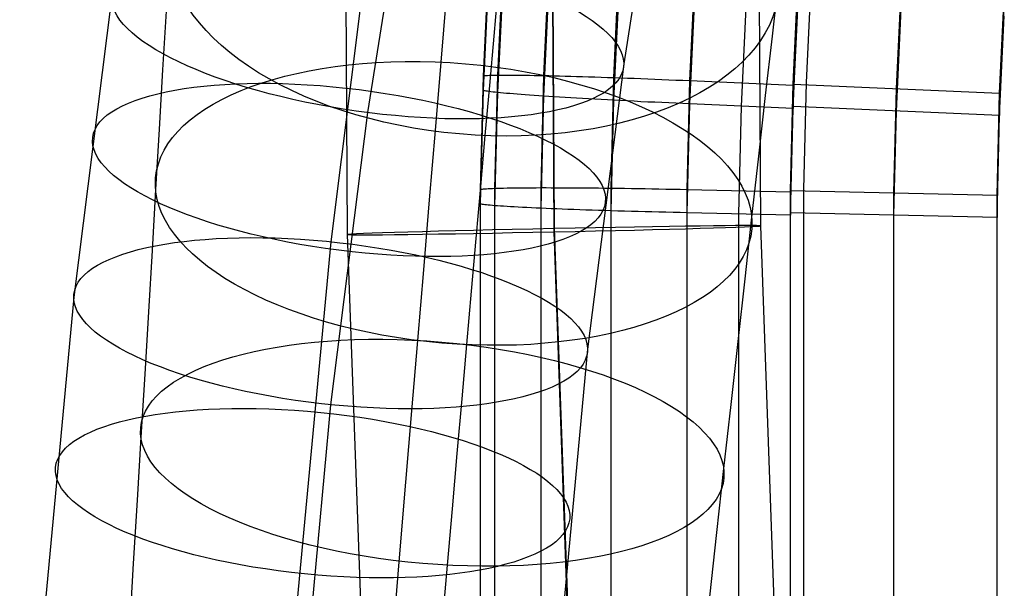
# Model space of a CAD drawing. Extents: x -1634 to -184, y -278 to 263.
# Tile 202 of 242: x -716 to -669, y 10 to 37. Entities that reach past the tile are written whole.
import ezdxf

# ---------------------------------------------------------------- set-up
doc = ezdxf.new("R2010")
doc.units = 0
doc.layers.add('PREDEFINITO', color=7, linetype='CONTINUOUS')

msp = doc.modelspace()

# ---------------------------------------------------------------- linework, layer by layer
at = {"layer": 'PREDEFINITO'}
for p, q in [((-700.787, 55.236, 299.546), (-700.617, 27.007, 299.748)), ((-690.795, 55.09, 289.538), (-690.627, 27.137, 289.739)), ((-690.779, 55.211, 309.538), (-690.611, 27.294, 309.738)), ((-680.788, 55.065, 299.531), (-680.622, 27.424, 299.729)), ((-685.444, 46.724, 676.787), (-687.246, 35.264, 672.976)), ((-697.779, 44.704, 689.287), (-699.635, 32.905, 685.364)), ((-699.634, 40.792, 661.64), (-701.423, 26.659, 656.943)), ((-694.037, 34.665, 433.289), (-693.78, 40.06, 433.167)), ((-693.336, 34.717, 436.97), (-693.079, 40.097, 436.849)), ((-691.111, 34.695, 440.362), (-690.857, 40.025, 440.241)), ((-687.725, 34.596, 442.591), (-687.475, 39.849, 442.473)), ((-684.048, 34.45, 443.297), (-683.803, 39.62, 443.18)), ((-694.037, 33.987, 403.297), (-693.78, 39.383, 403.175)), ((-693.336, 33.873, 399.618), (-693.079, 39.253, 399.496)), ((-679.75, 39.435, 595.191), (-680.07, 36.601, 597.025)), ((-679.053, 34.23, 443.302), (-678.814, 39.287, 443.187)), ((-679.05, 34.283, 441.3), (-678.809, 39.34, 441.186)), ((-678.402, 34.354, 443.256), (-678.16, 39.425, 443.143)), ((-695.82, 38.632, 612.067), (-696.095, 35.344, 613.779)), ((-693.33, 38.924, 576.467), (-693.536, 36.592, 578.332)), ((-691.111, 33.699, 396.231), (-690.857, 39.028, 396.11)), ((-687.725, 33.499, 394.008), (-687.475, 38.752, 393.889)), ((-679.053, 33.666, 418.308), (-678.814, 38.723, 418.194)), ((-679.05, 33.741, 417.306), (-678.809, 38.798, 417.192)), ((-674.055, 34.063, 441.305), (-673.82, 39.007, 441.193)), ((-669.06, 33.843, 441.31), (-668.832, 38.674, 441.201)), ((-712.022, 38.434, 674.028), (-713.852, 23.98, 669.224)), ((-684.048, 33.322, 393.309), (-683.803, 38.492, 393.193)), ((-681.551, 33.212, 393.312), (-681.309, 38.325, 393.196)), ((-679.054, 33.102, 393.314), (-678.815, 38.159, 393.2)), ((-679.049, 33.199, 393.312), (-678.808, 38.256, 393.198)), ((-669.06, 33.301, 417.316), (-668.832, 38.132, 417.207)), ((-709.389, 37.807, 594.956), (-709.553, 34.973, 596.699)), ((-674.055, 32.979, 393.317), (-673.82, 37.923, 393.206)), ((-669.06, 32.759, 393.322), (-668.832, 37.59, 393.213)), ((-693.536, 36.592, 578.332), (-693.746, 34.215, 580.14)), ((-680.07, 36.601, 597.025), (-680.395, 33.724, 598.788)), ((-696.095, 35.344, 613.779), (-696.372, 32.033, 615.4)), ((-687.246, 35.264, 672.976), (-688.995, 21.455, 668.386)), ((-709.553, 34.973, 596.699), (-709.721, 32.098, 598.371)), ((-694.175, 29.177, 433.413), (-694.037, 34.665, 433.289)), ((-694.037, 34.665, 433.289), (-694.031, 34.672, 433.631)), ((-694.037, 33.987, 403.297), (-694.037, 34.665, 433.289)), ((-694.031, 34.672, 433.631), (-694.014, 34.679, 433.972)), ((-694.014, 34.679, 433.972), (-693.985, 34.685, 434.312)), ((-693.985, 34.685, 434.312), (-693.944, 34.691, 434.651)), ((-693.944, 34.691, 434.651), (-693.892, 34.697, 434.988)), ((-693.892, 34.697, 434.988), (-693.828, 34.701, 435.324)), ((-693.828, 34.701, 435.324), (-693.753, 34.706, 435.657)), ((-693.753, 34.706, 435.657), (-693.667, 34.709, 435.987)), ((-693.667, 34.709, 435.987), (-693.569, 34.712, 436.314)), ((-693.569, 34.712, 436.314), (-693.461, 34.715, 436.638)), ((-693.473, 29.245, 437.094), (-693.336, 34.717, 436.97)), ((-693.461, 34.715, 436.638), (-693.341, 34.717, 436.958)), ((-693.341, 34.717, 436.958), (-693.21, 34.718, 437.273)), ((-693.21, 34.718, 437.273), (-693.069, 34.719, 437.584)), ((-693.069, 34.719, 437.584), (-692.917, 34.719, 437.89)), ((-692.917, 34.719, 437.89), (-692.755, 34.719, 438.19)), ((-692.755, 34.719, 438.19), (-692.583, 34.718, 438.485)), ((-692.583, 34.718, 438.485), (-692.401, 34.716, 438.774)), ((-692.401, 34.716, 438.774), (-692.209, 34.714, 439.056)), ((-692.209, 34.714, 439.056), (-692.008, 34.712, 439.332)), ((-692.008, 34.712, 439.332), (-691.797, 34.708, 439.601)), ((-691.797, 34.708, 439.601), (-691.577, 34.705, 439.862)), ((-691.577, 34.705, 439.862), (-691.349, 34.7, 440.116)), ((-691.349, 34.7, 440.116), (-691.112, 34.695, 440.361)), ((-691.247, 29.274, 440.484), (-691.111, 34.695, 440.362)), ((-691.112, 34.695, 440.361), (-690.866, 34.69, 440.599)), ((-690.866, 34.69, 440.599), (-690.613, 34.684, 440.828)), ((-690.613, 34.684, 440.828), (-690.352, 34.677, 441.048)), ((-690.352, 34.677, 441.048), (-690.084, 34.67, 441.259)), ((-690.084, 34.67, 441.259), (-689.809, 34.663, 441.461)), ((-689.809, 34.663, 441.461), (-689.527, 34.655, 441.653)), ((-689.527, 34.655, 441.653), (-689.238, 34.646, 441.836)), ((-689.238, 34.646, 441.836), (-688.944, 34.637, 442.009)), ((-688.944, 34.637, 442.009), (-688.644, 34.627, 442.171)), ((-688.644, 34.627, 442.171), (-688.338, 34.617, 442.323)), ((-688.338, 34.617, 442.323), (-688.028, 34.607, 442.465)), ((-688.028, 34.607, 442.465), (-687.712, 34.596, 442.596)), ((-687.858, 29.251, 442.712), (-687.725, 34.596, 442.591)), ((-687.712, 34.596, 442.596), (-687.393, 34.585, 442.716)), ((-687.393, 34.585, 442.716), (-687.07, 34.573, 442.825)), ((-687.07, 34.573, 442.825), (-686.743, 34.561, 442.923)), ((-686.743, 34.561, 442.923), (-686.413, 34.548, 443.01)), ((-686.413, 34.548, 443.01), (-686.08, 34.535, 443.086)), ((-686.08, 34.535, 443.086), (-685.745, 34.522, 443.15)), ((-685.745, 34.522, 443.15), (-685.408, 34.508, 443.202)), ((-685.408, 34.508, 443.202), (-685.069, 34.494, 443.243)), ((-685.069, 34.494, 443.243), (-684.729, 34.48, 443.273)), ((-684.729, 34.48, 443.273), (-684.389, 34.465, 443.291)), ((-684.389, 34.465, 443.291), (-684.048, 34.45, 443.297)), ((-684.178, 29.187, 443.416), (-684.048, 34.45, 443.297)), ((-684.048, 34.45, 443.297), (-679.053, 34.23, 443.302)), ((-678.531, 29.189, 443.371), (-678.402, 34.354, 443.256)), ((-694.175, 28.5, 403.421), (-694.037, 33.987, 403.297)), ((-694.031, 33.979, 402.956), (-694.037, 33.987, 403.297)), ((-694.014, 33.971, 402.615), (-694.031, 33.979, 402.956)), ((-693.985, 33.962, 402.275), (-694.014, 33.971, 402.615)), ((-693.944, 33.953, 401.936), (-693.985, 33.962, 402.275)), ((-693.746, 34.215, 580.14), (-693.96, 31.792, 581.89)), ((-693.892, 33.943, 401.599), (-693.944, 33.953, 401.936)), ((-693.828, 33.932, 401.263), (-693.892, 33.943, 401.599)), ((-693.753, 33.921, 400.93), (-693.828, 33.932, 401.263)), ((-693.667, 33.91, 400.6), (-693.753, 33.921, 400.93)), ((-693.569, 33.898, 400.273), (-693.667, 33.91, 400.6)), ((-693.461, 33.886, 399.95), (-693.569, 33.898, 400.273)), ((-693.473, 28.402, 399.741), (-693.336, 33.873, 399.618)), ((-693.341, 33.874, 399.63), (-693.461, 33.886, 399.95)), ((-693.21, 33.861, 399.315), (-693.341, 33.874, 399.63)), ((-693.069, 33.848, 399.004), (-693.21, 33.861, 399.315)), ((-692.917, 33.834, 398.699), (-693.069, 33.848, 399.004)), ((-692.755, 33.82, 398.399), (-692.917, 33.834, 398.699)), ((-679.179, 29.132, 441.416), (-679.05, 34.283, 441.3)), ((-679.179, 29.079, 443.418), (-679.053, 34.23, 443.302)), ((-679.053, 34.23, 443.302), (-679.054, 33.102, 393.314)), ((-679.049, 33.199, 393.312), (-679.05, 34.283, 441.3)), ((-679.05, 34.283, 441.3), (-669.06, 33.843, 441.31)), ((-674.18, 29.024, 441.419), (-674.055, 34.063, 441.305)), ((-669.182, 28.916, 441.421), (-669.06, 33.843, 441.31)), ((-669.06, 33.843, 441.31), (-669.06, 32.759, 393.322)), ((-692.583, 33.806, 398.104), (-692.755, 33.82, 398.399)), ((-692.401, 33.791, 397.816), (-692.583, 33.806, 398.104)), ((-692.209, 33.777, 397.534), (-692.401, 33.791, 397.816)), ((-692.008, 33.762, 397.258), (-692.209, 33.777, 397.534)), ((-691.797, 33.746, 396.99), (-692.008, 33.762, 397.258)), ((-691.577, 33.731, 396.729), (-691.797, 33.746, 396.99)), ((-691.349, 33.715, 396.476), (-691.577, 33.731, 396.729)), ((-691.112, 33.699, 396.231), (-691.349, 33.715, 396.476)), ((-691.247, 28.277, 396.353), (-691.111, 33.699, 396.231)), ((-690.866, 33.683, 395.994), (-691.112, 33.699, 396.231)), ((-690.613, 33.666, 395.765), (-690.866, 33.683, 395.994)), ((-690.352, 33.65, 395.546), (-690.613, 33.666, 395.765)), ((-690.084, 33.633, 395.335), (-690.352, 33.65, 395.546)), ((-689.809, 33.617, 395.134), (-690.084, 33.633, 395.335)), ((-689.527, 33.6, 394.942), (-689.809, 33.617, 395.134)), ((-689.238, 33.583, 394.76), (-689.527, 33.6, 394.942)), ((-688.944, 33.566, 394.588), (-689.238, 33.583, 394.76)), ((-688.644, 33.549, 394.426), (-688.944, 33.566, 394.588)), ((-688.338, 33.532, 394.274), (-688.644, 33.549, 394.426)), ((-688.028, 33.516, 394.133), (-688.338, 33.532, 394.274)), ((-687.712, 33.499, 394.003), (-688.028, 33.516, 394.133)), ((-687.858, 28.154, 394.128), (-687.725, 33.499, 394.008)), ((-687.393, 33.482, 393.883), (-687.712, 33.499, 394.003)), ((-687.07, 33.465, 393.775), (-687.393, 33.482, 393.883)), ((-686.743, 33.449, 393.678), (-687.07, 33.465, 393.775)), ((-686.413, 33.432, 393.591), (-686.743, 33.449, 393.678)), ((-686.08, 33.416, 393.517), (-686.413, 33.432, 393.591)), ((-685.745, 33.4, 393.453), (-686.08, 33.416, 393.517)), ((-685.408, 33.384, 393.401), (-685.745, 33.4, 393.453)), ((-685.069, 33.368, 393.361), (-685.408, 33.384, 393.401)), ((-684.729, 33.352, 393.332), (-685.069, 33.368, 393.361)), ((-684.389, 33.337, 393.315), (-684.729, 33.352, 393.332)), ((-680.395, 33.724, 598.788), (-680.723, 30.804, 600.479)), ((-679.18, 28.515, 418.424), (-679.053, 33.666, 418.308)), ((-679.179, 28.59, 417.422), (-679.05, 33.741, 417.306)), ((-699.635, 32.905, 685.364), (-701.424, 18.777, 680.668)), ((-684.048, 33.322, 393.309), (-684.389, 33.337, 393.315)), ((-684.178, 28.058, 393.428), (-684.048, 33.322, 393.309)), ((-679.054, 33.102, 393.314), (-684.048, 33.322, 393.309)), ((-681.679, 28.005, 393.43), (-681.551, 33.212, 393.312)), ((-679.181, 27.951, 393.431), (-679.054, 33.102, 393.314)), ((-679.178, 28.048, 393.429), (-679.049, 33.199, 393.312)), ((-669.06, 32.759, 393.322), (-679.049, 33.199, 393.312)), ((-674.18, 27.94, 393.431), (-674.055, 32.979, 393.317)), ((-669.182, 28.374, 417.427), (-669.06, 33.301, 417.316)), ((-669.182, 27.833, 393.433), (-669.06, 32.759, 393.322)), ((-709.721, 32.098, 598.371), (-709.892, 29.182, 599.973)), ((-696.372, 32.033, 615.4), (-696.653, 28.685, 616.938)), ((-693.96, 31.792, 581.89), (-694.178, 29.326, 583.582)), ((-680.723, 30.804, 600.479), (-681.056, 27.843, 602.097)), ((-709.892, 29.182, 599.973), (-710.065, 26.242, 601.494)), ((-694.178, 29.326, 583.582), (-694.399, 26.818, 585.213)), ((-694.175, 29.177, 433.413), (-694.169, 29.185, 433.755)), ((-694.175, 28.5, 403.421), (-694.175, 29.177, 433.413)), ((-694.175, -114.244, 436.652), (-694.175, 29.177, 433.413)), ((-694.169, 29.185, 433.755), (-694.152, 29.192, 434.095)), ((-694.152, 29.192, 434.095), (-694.123, 29.199, 434.436)), ((-694.123, 29.199, 434.436), (-694.082, 29.206, 434.775)), ((-694.082, 29.206, 434.775), (-694.03, 29.212, 435.112)), ((-694.03, 29.212, 435.112), (-693.966, 29.218, 435.447)), ((-693.966, 29.218, 435.447), (-693.891, 29.224, 435.78)), ((-693.891, 29.224, 435.78), (-693.804, 29.23, 436.111)), ((-693.804, 29.23, 436.111), (-693.707, 29.235, 436.438)), ((-693.707, 29.235, 436.438), (-693.598, 29.24, 436.761)), ((-693.598, 29.24, 436.761), (-693.478, 29.245, 437.081)), ((-693.478, 29.245, 437.081), (-693.348, 29.249, 437.397)), ((-693.473, -114.167, 440.332), (-693.473, 29.245, 437.094)), ((-693.348, 29.249, 437.397), (-693.206, 29.253, 437.707)), ((-693.206, 29.253, 437.707), (-693.054, 29.257, 438.013)), ((-693.054, 29.257, 438.013), (-692.892, 29.26, 438.314)), ((-692.892, 29.26, 438.314), (-692.72, 29.263, 438.608)), ((-692.72, 29.263, 438.608), (-692.538, 29.266, 438.897)), ((-692.538, 29.266, 438.897), (-692.346, 29.268, 439.179)), ((-692.346, 29.268, 439.179), (-692.144, 29.27, 439.455)), ((-692.144, 29.27, 439.455), (-691.933, 29.271, 439.723)), ((-691.933, 29.271, 439.723), (-691.713, 29.272, 439.985)), ((-691.713, 29.272, 439.985), (-691.484, 29.273, 440.238)), ((-691.484, 29.273, 440.238), (-691.247, 29.274, 440.484)), ((-691.247, 29.274, 440.484), (-691.002, 29.274, 440.721)), ((-691.247, -114.107, 443.722), (-691.247, 29.274, 440.484)), ((-691.002, 29.274, 440.721), (-690.748, 29.273, 440.95)), ((-690.748, 29.273, 440.95), (-690.487, 29.273, 441.17)), ((-690.487, 29.273, 441.17), (-690.219, 29.272, 441.381)), ((-690.219, 29.272, 441.381), (-689.943, 29.27, 441.583)), ((-689.943, 29.27, 441.583), (-689.661, 29.268, 441.775)), ((-689.661, 29.268, 441.775), (-689.373, 29.266, 441.958)), ((-689.373, 29.266, 441.958), (-689.078, 29.264, 442.13)), ((-689.078, 29.264, 442.13), (-688.778, 29.261, 442.292)), ((-688.778, 29.261, 442.292), (-688.472, 29.258, 442.444)), ((-688.472, 29.258, 442.444), (-688.161, 29.254, 442.586)), ((-688.161, 29.254, 442.586), (-687.846, 29.251, 442.717)), ((-687.857, -114.083, 445.948), (-687.858, 29.251, 442.712)), ((-687.846, 29.251, 442.717), (-687.526, 29.246, 442.837)), ((-687.526, 29.246, 442.837), (-687.202, 29.242, 442.946)), ((-687.202, 29.242, 442.946), (-686.875, 29.237, 443.043)), ((-686.875, 29.237, 443.043), (-686.545, 29.232, 443.13)), ((-686.545, 29.232, 443.13), (-686.212, 29.226, 443.205)), ((-686.212, 29.226, 443.205), (-685.877, 29.221, 443.269)), ((-685.877, 29.221, 443.269), (-685.539, 29.214, 443.322)), ((-685.539, 29.214, 443.322), (-685.2, 29.208, 443.363)), ((-685.2, 29.208, 443.363), (-684.86, 29.201, 443.392)), ((-684.86, 29.201, 443.392), (-684.519, 29.194, 443.41)), ((-684.519, 29.194, 443.41), (-684.178, 29.187, 443.416)), ((-684.178, 29.187, 443.416), (-679.179, 29.079, 443.418)), ((-684.176, -114.096, 446.651), (-684.178, 29.187, 443.416)), ((-679.179, 29.079, 443.418), (-679.181, 27.951, 393.431)), ((-679.177, -114.081, 444.65), (-679.179, 29.132, 441.416)), ((-679.179, 29.132, 441.416), (-669.182, 28.916, 441.421)), ((-679.178, 28.048, 393.429), (-679.179, 29.132, 441.416)), ((-679.176, -114.134, 446.652), (-679.179, 29.079, 443.418)), ((-678.53, -62.911, 445.423), (-678.531, 29.189, 443.371)), ((-696.653, 28.685, 616.938), (-696.936, 25.302, 618.392)), ((-679.177, -114.623, 420.656), (-679.179, 28.59, 417.422)), ((-674.178, -114.12, 444.651), (-674.18, 29.024, 441.419)), ((-669.182, 28.916, 441.421), (-669.182, 27.833, 393.433)), ((-669.178, -114.159, 444.652), (-669.182, 28.916, 441.421)), ((-694.169, 28.492, 403.08), (-694.175, 28.5, 403.421)), ((-694.175, -114.922, 406.659), (-694.175, 28.5, 403.421)), ((-694.152, 28.484, 402.739), (-694.169, 28.492, 403.08)), ((-694.123, 28.476, 402.399), (-694.152, 28.484, 402.739)), ((-694.082, 28.467, 402.06), (-694.123, 28.476, 402.399)), ((-694.03, 28.458, 401.722), (-694.082, 28.467, 402.06)), ((-693.966, 28.449, 401.387), (-694.03, 28.458, 401.722)), ((-693.891, 28.44, 401.054), (-693.966, 28.449, 401.387)), ((-693.804, 28.431, 400.724), (-693.891, 28.44, 401.054)), ((-693.707, 28.421, 400.397), (-693.804, 28.431, 400.724)), ((-693.598, 28.412, 400.073), (-693.707, 28.421, 400.397)), ((-693.478, 28.402, 399.754), (-693.598, 28.412, 400.073)), ((-693.348, 28.392, 399.438), (-693.478, 28.402, 399.754)), ((-693.473, -115.01, 402.98), (-693.473, 28.402, 399.741)), ((-693.206, 28.382, 399.128), (-693.348, 28.392, 399.438)), ((-693.054, 28.372, 398.822), (-693.206, 28.382, 399.128)), ((-692.892, 28.362, 398.522), (-693.054, 28.372, 398.822)), ((-692.72, 28.351, 398.227), (-692.892, 28.362, 398.522)), ((-692.538, 28.341, 397.939), (-692.72, 28.351, 398.227)), ((-692.346, 28.33, 397.657), (-692.538, 28.341, 397.939)), ((-692.144, 28.32, 397.381), (-692.346, 28.33, 397.657)), ((-691.933, 28.309, 397.113), (-692.144, 28.32, 397.381)), ((-691.713, 28.298, 396.852), (-691.933, 28.309, 397.113)), ((-691.484, 28.288, 396.599), (-691.713, 28.298, 396.852)), ((-691.247, 28.277, 396.353), (-691.484, 28.288, 396.599)), ((-691.002, 28.266, 396.116), (-691.247, 28.277, 396.353)), ((-691.247, -115.104, 399.591), (-691.247, 28.277, 396.353)), ((-690.748, 28.256, 395.887), (-691.002, 28.266, 396.116)), ((-690.487, 28.245, 395.668), (-690.748, 28.256, 395.887)), ((-690.219, 28.235, 395.457), (-690.487, 28.245, 395.668)), ((-689.943, 28.224, 395.255), (-690.219, 28.235, 395.457)), ((-689.661, 28.214, 395.064), (-689.943, 28.224, 395.255)), ((-689.373, 28.203, 394.881), (-689.661, 28.214, 395.064)), ((-689.078, 28.193, 394.709), (-689.373, 28.203, 394.881)), ((-688.778, 28.183, 394.547), (-689.078, 28.193, 394.709)), ((-688.472, 28.173, 394.395), (-688.778, 28.183, 394.547)), ((-688.161, 28.163, 394.254), (-688.472, 28.173, 394.395)), ((-687.846, 28.153, 394.124), (-688.161, 28.163, 394.254)), ((-687.857, -115.18, 397.365), (-687.858, 28.154, 394.128)), ((-687.526, 28.144, 394.004), (-687.846, 28.153, 394.124)), ((-687.202, 28.134, 393.895), (-687.526, 28.144, 394.004)), ((-686.875, 28.125, 393.798), (-687.202, 28.134, 393.895)), ((-686.545, 28.116, 393.711), (-686.875, 28.125, 393.798)), ((-686.212, 28.107, 393.636), (-686.545, 28.116, 393.711)), ((-685.877, 28.098, 393.573), (-686.212, 28.107, 393.636)), ((-679.177, -114.698, 421.658), (-679.18, 28.515, 418.424)), ((-669.178, -114.7, 420.658), (-669.182, 28.374, 417.427)), ((-685.539, 28.09, 393.521), (-685.877, 28.098, 393.573)), ((-685.2, 28.082, 393.48), (-685.539, 28.09, 393.521)), ((-684.86, 28.074, 393.451), (-685.2, 28.082, 393.48)), ((-684.519, 28.066, 393.434), (-684.86, 28.074, 393.451)), ((-684.178, 28.058, 393.428), (-684.519, 28.066, 393.434)), ((-684.176, -115.224, 396.664), (-684.178, 28.058, 393.428)), ((-679.181, 27.951, 393.431), (-684.178, 28.058, 393.428)), ((-681.677, -115.243, 396.664), (-681.679, 28.005, 393.43)), ((-681.056, 27.843, 602.097), (-681.39, 24.858, 603.634)), ((-679.178, -115.263, 396.665), (-679.181, 27.951, 393.431)), ((-669.182, 27.833, 393.433), (-679.178, 28.048, 393.429)), ((-679.176, -115.165, 396.662), (-679.178, 28.048, 393.429)), ((-674.177, -115.204, 396.663), (-674.18, 27.94, 393.431)), ((-669.178, -115.242, 396.664), (-669.182, 27.833, 393.433)), ((-690.611, 27.294, 309.738), (-689.622, -0.495, 309.949)), ((-680.622, 27.424, 299.729), (-679.643, -0.063, 299.938)), ((-700.617, 27.007, 299.748), (-699.618, -1.066, 299.962)), ((-694.399, 26.818, 585.213), (-694.624, 24.269, 586.783)), ((-690.627, 27.137, 289.739), (-689.639, -0.634, 289.95)), ((-710.065, 26.242, 601.494), (-710.241, 23.266, 602.943)), ((-701.423, 26.659, 656.943), (-704.004, -0.855, 647.81)), ((-696.936, 25.302, 618.392), (-697.222, 21.886, 619.763)), ((-681.39, 24.858, 603.634), (-681.727, 21.837, 605.097)), ((-713.852, 23.98, 669.224), (-716.469, -3.907, 659.968)), ((-694.624, 24.269, 586.783), (-694.852, 21.681, 588.291)), ((-710.241, 23.266, 602.943), (-710.421, 20.255, 604.319)), ((-697.222, 21.886, 619.763), (-697.507, 18.473, 621.036)), ((-694.852, 21.681, 588.291), (-695.082, 19.068, 589.729)), ((-688.995, 21.455, 668.386), (-691.538, -5.673, 659.381)), ((-681.727, 21.837, 605.097), (-682.067, 18.781, 606.484)), ((-710.421, 20.255, 604.319), (-710.603, 17.211, 605.62)), ((-695.082, 19.068, 589.729), (-695.316, 16.418, 591.102)), ((-701.424, 18.777, 680.668), (-704.003, -8.725, 671.539)), ((-682.067, 18.781, 606.484), (-682.41, 15.693, 607.796)), ((-697.507, 18.473, 621.036), (-697.796, 15.032, 622.226)), ((-710.603, 17.211, 605.62), (-710.786, 14.165, 606.834)), ((-695.316, 16.418, 591.102), (-695.552, 13.734, 592.411)), ((-682.41, 15.693, 607.796), (-682.752, 12.603, 609.02)), ((-697.796, 15.032, 622.226), (-698.086, 11.566, 623.331)), ((-710.786, 14.165, 606.834), (-710.973, 11.091, 607.975)), ((-695.552, 13.734, 592.411), (-695.791, 11.017, 593.653)), ((-682.752, 12.603, 609.02), (-683.095, 9.485, 610.168)), ((-698.086, 11.566, 623.331), (-698.379, 8.075, 624.352)), ((-710.973, 11.091, 607.975), (-711.162, 7.991, 609.04)), ((-695.791, 11.017, 593.653), (-696.031, 8.295, 594.818))]:
    msp.add_line(p, q, dxfattribs=at)
at = {"layer": 'PREDEFINITO', "extrusion": (-0.071096, -0.830153, 0.552984)}
msp.add_circle((-695.37, 484.333, 344.721), 14.786, dxfattribs=at)
at = {"layer": 'PREDEFINITO', "extrusion": (0.133605, 0.940414, 0.312683)}
msp.add_circle((697.862, 659.094, 151.771), 12.5, dxfattribs=at)
at = {"layer": 'PREDEFINITO', "extrusion": (-0.075385, -0.880367, 0.468265)}
msp.add_circle((-695.371, 516.585, 308.77), 14.473, dxfattribs=at)
at = {"layer": 'PREDEFINITO', "extrusion": (0.119567, 0.942146, 0.313152)}
msp.add_circle((698.756, 655.764, 154.836), 12.5, dxfattribs=at)
at = {"layer": 'PREDEFINITO', "extrusion": (0.106441, 0.943606, 0.313493)}
msp.add_circle((699.55, 652.662, 156.442), 12.5, dxfattribs=at)
at = {"layer": 'PREDEFINITO', "extrusion": (-0.020866, 0.999752, -0.007825)}
msp.add_circle((689.901, 300.055, 39.274), 10, dxfattribs=at)
at = {"layer": 'PREDEFINITO', "extrusion": (-0.078927, -0.921843, 0.379441)}
msp.add_circle((-695.371, 545.011, 270.017), 14.159, dxfattribs=at)
at = {"layer": 'PREDEFINITO', "extrusion": (0.0945, 0.944801, 0.313721)}
msp.add_circle((700.252, 649.851, 156.295), 12.5, dxfattribs=at)

doc.saveas('drawing.dxf')
